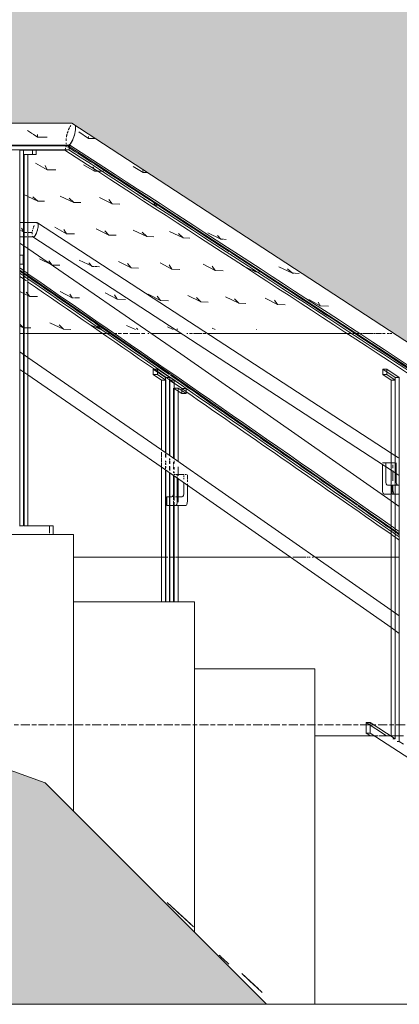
# Model space of a CAD drawing. Header units: millimetres. Extents: x -121668 to 127737, y 1553 to 34854.
# Tile 77 of 94: x 105937 to 106787, y 5000 to 7201. Entities that reach past the tile are written whole.
import ezdxf

# ---------------------------------------------------------------- set-up
doc = ezdxf.new("R2010")
doc.units = ezdxf.units.MM
doc.linetypes.add('Center', pattern=[40, 10, -5, 20, -5])
for name, color, linetype, lineweight in [('A-DETL-GENF', 92, 'Continuous', 20), ('A-DETL-THIN', 151, 'Continuous', 9), ('A-FLOR', 192, 'Continuous', 9), ('A-FLOR-HRAL', 11, 'Continuous', 9), ('A-FLOR-LEVL', 51, 'Continuous', 9), ('A-FLOR-PATT', 8, 'Continuous', 9)]:
    doc.layers.add(name, color=color, linetype=linetype, lineweight=lineweight)

# ---------------------------------------------------------------- blocks, each defined once
blk = doc.blocks.new('Railings 6 - Railings 6-15750741-Copy of GBP_SOUTH ELEVATION')
at = {"layer": 'A-FLOR-HRAL'}
for p, q in [((101627, 6920.5), (100159.7, 6920.5)), ((101333.2, 6919.6), (101618.3, 6919.6)), ((101616, 6910.5), (101617, 6914.4)), ((101617, 6914.4), (101616, 6910.5)), ((101617.5, 6916.5), (101618.3, 6919.6)), ((101618.3, 6919.6), (101617.5, 6916.5)), ((100157.1, 6910.5), (101624.5, 6910.5)), ((101515, 6070), (101515, 6910)), ((101515, 6910), (101543.2, 6910)), ((101518.6, 6910), (101515, 6910)), ((101515.2, 6909.6), (101523.6, 6909.6)), ((101523.3, 6910), (101518.6, 6910)), ((101551.6, 6910), (101523.3, 6910)), ((101523.3, 6910), (101523.3, 6070)), ((101524, 6909.6), (101551.1, 6909.6)), ((101543.2, 6900), (101524.4, 6900)), ((101524.4, 6900), (101524.4, 6070)), ((101532.8, 6900), (101524.4, 6900)), ((101532.8, 6070), (101532.8, 6900)), ((101532.8, 6900), (101551.6, 6900)), ((101543.2, 6910), (101543.2, 6900)), ((101547, 6910), (101543.2, 6910)), ((101551.6, 6900), (101543.2, 6900)), ((101551.6, 6910), (101547, 6910)), ((101551.6, 6900), (101551.6, 6910)), ((101551.8, 6909.6), (101615.8, 6909.6)), ((101531, 6747.5), (101515, 6747.5)), ((101553.2, 6747.5), (101532.8, 6747.5)), ((101554.1, 6747.2), (102345.6, 6232.2)), ((101515, 6715.5), (101530.7, 6715.5)), ((101532.8, 6715.5), (101544.8, 6715.5)), ((101543.8, 6715.8), (102330.8, 6203.6)), ((101532.8, 6689.7), (101515, 6702)), ((101515, 6674.8), (101522, 6674.8)), ((101522, 6674.8), (101515, 6674.8)), ((101522, 6674.8), (101522, 6654.8)), ((101522, 6654.8), (101515, 6654.8)), ((101515, 6654.8), (101522, 6654.8)), ((101532.8, 6629), (101515, 6641.3)), ((101532.8, 6446.1), (101515, 6458.4)), ((101532.8, 6407.2), (101515, 6419.5)), ((101813.2, 6407.9), (101813.2, 6419.6)), ((101813.2, 6419.6), (101840.7, 6401.3)), ((101823.3, 6419.6), (101813.2, 6419.6)), ((101831.6, 6395.7), (101813.2, 6407.9)), ((101813.2, 6407.9), (101823.3, 6407.9)), ((101850.7, 6401.3), (101823.3, 6419.6)), ((101823.3, 6419.6), (101823.3, 6407.9)), ((101823.3, 6407.9), (101841.6, 6395.7)), ((102327, 6407.9), (102327, 6419.6)), ((102327, 6419.6), (102354.9, 6401.3)), ((102336.3, 6419.6), (102327, 6419.6)), ((102345.6, 6395.7), (102327, 6407.9)), ((102327, 6407.9), (102336.3, 6407.9)), ((102364.1, 6401.3), (102336.3, 6419.6)), ((102336.3, 6419.6), (102336.3, 6407.9)), ((102336.3, 6407.9), (102354.8, 6395.7)), ((101831.6, 6239.6), (101831.6, 6395.7)), ((101841.6, 6395.7), (101831.6, 6395.7)), ((101840.7, 6401.3), (101840.7, 6396.3)), ((101840.7, 6401.3), (101850.7, 6401.3)), ((101840.7, 6395.7), (101840.7, 6233.7)), ((101841.6, 6395.7), (101841.6, 6233.1)), ((101849.9, 6227.3), (101849.9, 6395.3)), ((101850.7, 6226.7), (101850.7, 6401.3)), ((101859.9, 6395.3), (101850.7, 6395.3)), ((101850.7, 6394.7), (101873.5, 6379.6)), ((101878.7, 6382.8), (101859.9, 6395.3)), ((101859.9, 6395.3), (101859.9, 6221.2)), ((102345.6, 5600), (102345.6, 6395.7)), ((102354.8, 6395.7), (102345.6, 6395.7)), ((102354.8, 6395.7), (102354.8, 5593.4)), ((102354.9, 6401.3), (102354.9, 5600)), ((102354.9, 6401.3), (102364.1, 6401.3)), ((102364.1, 5587.3), (102364.1, 6401.3)), ((101859, 6377.5), (101859, 6221.2)), ((101859.9, 6377.5), (101869.1, 6377.5)), ((101869, 6370.9), (101859.9, 6376.9)), ((101877.4, 6365.4), (101869, 6370.9)), ((101869.1, 6214), (101869.1, 6377.5)), ((101869.1, 6377.5), (101887.4, 6365.4)), ((101873.5, 6379.6), (101877, 6377.3)), ((101877.4, 6377.1), (101877.4, 6365.4)), ((101887.4, 6365.4), (101877.4, 6365.4)), ((101878.5, 6377.1), (101887.2, 6377.1)), ((101887.4, 6377.1), (101878.7, 6382.8)), ((101887.4, 6365.4), (101887.4, 6376.9)), ((101831.6, 6229), (101831.6, 6234.2)), ((101840.7, 6230.8), (101840.7, 6223.1)), ((101841.6, 6230.2), (101841.6, 6227.4)), ((102345.6, 6232.2), (102362.1, 6221.5)), ((101831.6, 6222.2), (101831.6, 6228.5)), ((101831.6, 6217.3), (101831.6, 6221.2)), ((101831.6, 6211.7), (101831.6, 6216.4)), ((101831.6, 6206.3), (101831.6, 6210.8)), ((101840.7, 6215.2), (101840.7, 6211.9)), ((101840.7, 6210), (101840.7, 6206.8)), ((101841.6, 6227.1), (101841.6, 6222.6)), ((101841.6, 6214.6), (101841.6, 6211.4)), ((101841.6, 6209.4), (101841.6, 6205.9)), ((101849.9, 6217.6), (101849.9, 6220.5)), ((101849.9, 6212.9), (101849.9, 6215.9)), ((101849.9, 6208.9), (101849.9, 6212)), ((101850.7, 6217.1), (101850.7, 6219.8)), ((101850.7, 6212.1), (101850.7, 6215.3)), ((101850.7, 6208.3), (101850.7, 6211.5)), ((101859, 6212.1), (101859, 6207.1)), ((101859.9, 6214.8), (101859.9, 6212.4)), ((101859.9, 6211.6), (101859.9, 6208.8)), ((102333.9, 6210.4), (102326.5, 6210.4)), ((102331.8, 6210.4), (102329.2, 6210.4)), ((102333.9, 6170.4), (102333.9, 6210.4)), ((102333.9, 6210.4), (102345.6, 6210.4)), ((102344.7, 6210.4), (102336.7, 6210.4)), ((102345.6, 6210.4), (102354.8, 6210.4)), ((102350.9, 6210.4), (102354.8, 6210.4)), ((102357.2, 6210.4), (102357.2, 6170.4)), ((101831.6, 6203.3), (101831.6, 6206)), ((101831.6, 5900), (101831.6, 6202.1)), ((101840.7, 6202.9), (101840.7, 6200.1)), ((101840.7, 6199.3), (101840.7, 6196.9)), ((101840.7, 6195.5), (101840.7, 5900)), ((101841.6, 6202.6), (101841.6, 6199.5)), ((101841.6, 6194.9), (101841.6, 5900)), ((101849.9, 6199.4), (101849.9, 6203.1)), ((101849.9, 6194), (101849.9, 6198.4)), ((101849.9, 6134.8), (101849.9, 6188.5)), ((101850.7, 6198.9), (101850.7, 6202.5)), ((101850.7, 6193.4), (101850.7, 6197.7)), ((101850.7, 6134.8), (101850.7, 6187.9)), ((101859, 6204.9), (101859, 6202.6)), ((101859, 6201.2), (101859, 6196.2)), ((101859, 6191.5), (101859, 6187.9)), ((101859.9, 6200.7), (101859.9, 6195.6)), ((101859.9, 6190.8), (101859.9, 6187.3)), ((101869.1, 6196.3), (101869.1, 6201.8)), ((101869.1, 6189.3), (101869.1, 6195.4)), ((101869.1, 6186), (101869.1, 6188.7)), ((102326.5, 6207.1), (102326.5, 6150.4)), ((102330.8, 6203.6), (102345.6, 6194)), ((102345.6, 6194), (102354.8, 6188)), ((102349.8, 6201.6), (102349.8, 6206.4)), ((102349.8, 6198.4), (102349.8, 6201.3)), ((102349.8, 6170.4), (102349.8, 6193.3)), ((102357.2, 6186.5), (102364.1, 6182)), ((101859, 6182.7), (101859, 6143.4)), ((101859.1, 6182.6), (101859.1, 6144.8)), ((101861.8, 6184.8), (101859.3, 6184.8)), ((101861.8, 6184.8), (101859.3, 6184.8)), ((101859.9, 6182), (101859.9, 6126.3)), ((101867.1, 6184.8), (101863.6, 6184.8)), ((101867.1, 6184.8), (101863.6, 6184.8)), ((101867.1, 6182.5), (101867.1, 6184.8)), ((101867.1, 6124.8), (101867.1, 6180.2)), ((101867.8, 6184.8), (101882.2, 6184.8)), ((101882, 6184.8), (101867.8, 6184.8)), ((101869.1, 6181.2), (101869.1, 6183.9)), ((101869.1, 6122.5), (101869.1, 6175.7)), ((101882, 6179), (101882, 6182)), ((101882, 6174.1), (101882, 6177.3)), ((101882, 6144.8), (101882, 6166.7)), ((101884.1, 6184.8), (101888.1, 6184.8)), ((101884.1, 6184.8), (101888.1, 6184.8)), ((101890, 6183.8), (101890, 6178)), ((101890, 6177.5), (101890, 6173.1)), ((101890, 6172), (101890, 6168)), ((101890, 6163.7), (101890, 6124.8)), ((101859, 6142.1), (101859, 6126.8)), ((102345.6, 6160.4), (102337.6, 6160.4)), ((102347.9, 6140.4), (102347.9, 6160.4)), ((102364.1, 6160.4), (102347.9, 6160.4)), ((102349.8, 6150.4), (102349.8, 6160.3)), ((102361.4, 6160.4), (102364.1, 6160.4)), ((101855.1, 6134.8), (101843.9, 6134.8)), ((101843.9, 6134.8), (101843.9, 6114.8)), ((101843.9, 6134.8), (101855.1, 6134.8)), ((101849.9, 6114.8), (101849.9, 6134.8)), ((101850.7, 6114.8), (101850.7, 6134.8)), ((101859, 6125), (101859, 6114.8)), ((101859.9, 6122.9), (101859.9, 6114.8)), ((101863.1, 6134.8), (101866.8, 6134.8)), ((101866.8, 6125.7), (101866.8, 6134.8)), ((101866.8, 6120.9), (101866.8, 6123.9)), ((101867.1, 6134.8), (101878, 6134.8)), ((102330.2, 6140.4), (102345.6, 6140.4)), ((102364.1, 6112.6), (102345.6, 6125.6)), ((102347.9, 6140.4), (102364.1, 6140.4)), ((102364.1, 6140.4), (102354.8, 6140.4)), ((101843.9, 6114.8), (101863.1, 6114.8)), ((101863.1, 6114.8), (101843.9, 6114.8)), ((101849.9, 5900), (101849.9, 6114.8)), ((101850.7, 5900), (101850.7, 6114.8)), ((101859, 6114.8), (101859, 5900)), ((101859.9, 6114.8), (101859.9, 5900)), ((101863.1, 6114.8), (101886, 6114.8)), ((101866.8, 6114.8), (101863.1, 6114.8)), ((101886, 6114.8), (101866.8, 6114.8)), ((101869.1, 5900), (101869.1, 6115.4)), ((101523.3, 6070), (101513.9, 6070)), ((101523.3, 6070), (101515, 6070)), ((101524.4, 6070), (101532.8, 6070)), ((101532.8, 6070), (101524.4, 6070)), ((101532.8, 6070), (101580.9, 6070)), ((101589.3, 6070), (101532.8, 6070)), ((101580.9, 6070), (101580.9, 6053)), ((101589.3, 6070), (101580.9, 6070)), ((101589.3, 6050), (101589.3, 6070)), ((102364.1, 6051.6), (102345.6, 6064.6)), ((101447.9, 6050), (101589.3, 6050)), ((101589.3, 6050), (101584.3, 6050)), ((102364.1, 5868.2), (102345.6, 5881.1)), ((102364.1, 5829.2), (102345.6, 5842.1)), ((102289.8, 5606.4), (102289.8, 5629.8)), ((102289.8, 5629.8), (102335.5, 5600)), ((102299.1, 5629.8), (102289.8, 5629.8)), ((102354.8, 5593.4), (102299.1, 5629.8)), ((102299.1, 5629.8), (102299.1, 5606.4)), ((102299.7, 5600), (102289.8, 5606.4)), ((102289.8, 5606.4), (102299.1, 5606.4)), ((102299.1, 5606.4), (102438.5, 5515.4)), ((102349.9, 5593.4), (102354.8, 5593.4)), ((102364.1, 5587.3), (102359.2, 5587.3)), ((102373.4, 5581.3), (102364.1, 5587.3))]:
    blk.add_line(p, q, dxfattribs=at)
at = {"layer": 'A-FLOR-HRAL', "flags": 128}
for points in [[(101631.8, 6970), (101087.3, 6970), (100534.9, 6970), (100169.2, 6970)], [(100155.8, 6920), (100710.7, 6920), (101261.8, 6920), (101622.4, 6920)], [(101618.3, 6919.6), (101622.6, 6920), (101627, 6920.5)], [(101627, 6920.5), (101622.6, 6920), (101618.3, 6919.6)], [(101620.9, 6920.4), (102512.7, 6340.5), (103225.8, 5870.6)], [(101627, 6920.5), (101625.8, 6915.5), (101624.5, 6910.5)], [(101624.5, 6910.5), (101625.8, 6915.5), (101627, 6920.5)], [(101624.5, 6910.5), (101620.1, 6910), (101615.8, 6909.6)], [(101615.8, 6909.6), (101620.1, 6910), (101624.5, 6910.5)], [(102345.6, 6125.6), (101874.9, 6454), (101532.8, 6689.7)], [(102345.6, 6064.6), (101857.9, 6405), (101532.8, 6629)], [(102345.6, 5881.1), (101841.8, 6233), (101532.8, 6446.1)], [(102345.6, 5842.1), (101830.9, 6201.6), (101532.8, 6407.2)]]:
    blk.add_lwpolyline(points, dxfattribs=at)
at = {"layer": 'A-FLOR-HRAL'}
for centre, ratio, start_param, end_param in [((102337.6, 6170.4), 0.368885, 1.570796, 3.141593), ((102360.8, 6170.4), 0.368885, 1.570796, 3.141593), ((101855.1, 6144.8), 0.401098, 3.141593, 4.712389), ((101878, 6144.8), 0.401098, 3.141593, 4.712389), ((102330.2, 6150.4), 0.368885, 1.570796, 3.141593), ((102353.5, 6150.4), 0.368885, 1.570796, 3.141593), ((101863.1, 6124.8), 0.401098, 3.141593, 4.712389), ((101886, 6124.8), 0.401098, 3.141593, 4.712389)]:
    blk.add_ellipse(centre, major_axis=(0, 10), ratio=ratio, start_param=start_param, end_param=end_param, dxfattribs=at)
for points, knots in [([(101623.7, 6954.8), (101624.3, 6956.4), (101625.2, 6958.3), (101626, 6959.9), (101626.2, 6960.2)], [-0.85793906, -0.85793906, -0.85793906, -0.85793906, -0.79166667, -0.77777778, -0.77777778, -0.77777778, -0.77777778]), ([(101626.2, 6960.2), (101625.6, 6959.1), (101624.7, 6957.3), (101623.9, 6955.4), (101623.7, 6954.8)], [-0.22222222, -0.22222222, -0.22222222, -0.22222222, -0.16666667, -0.14200931, -0.14200931, -0.14200931, -0.14200931]), ([(101627.2, 6962.1), (101627.5, 6962.5), (101628, 6963.4), (101628.5, 6964.2), (101628.8, 6964.5)], [-0.74663496, -0.74663496, -0.74663496, -0.74663496, -0.72222222, -0.70067107, -0.70067107, -0.70067107, -0.70067107]), ([(101628.8, 6964.5), (101628.5, 6964.2), (101628, 6963.4), (101627.5, 6962.5), (101627.2, 6962.1)], [-0.29924278, -0.29924278, -0.29924278, -0.29924278, -0.27777778, -0.25322867, -0.25322867, -0.25322867, -0.25322867]), ([(101639.4, 6964.6), (101639.5, 6963.6), (101639.7, 6961.6), (101639.7, 6958.1), (101639.3, 6954.2), (101638.7, 6950.2), (101638, 6947.3), (101637.7, 6945.9)], [-0.2777434, -0.2777434, -0.2777434, -0.2777434, -0.2222222, -0.1666667, -0.1111111, -0.0555556, 0, 0, 0, 0]), ([(101639.3, 6954.2), (101639.3, 6954.9), (101639.6, 6957.2), (101639.7, 6959.7), (101639.7, 6961.3), (101639.7, 6961.6)], [-0.8888741, -0.8888741, -0.8888741, -0.8888741, -0.8611111, -0.7916667, -0.7777778, -0.7777778, -0.7777778, -0.7777778]), ([(101639.7, 6961.6), (101639.6, 6962), (101639.6, 6963), (101639.5, 6964), (101639.4, 6964.6)], [-0.77762176, -0.77762176, -0.77762176, -0.77762176, -0.75694444, -0.72222222, -0.72222222, -0.72222222, -0.72222222]), ([(101618.2, 6930.4), (101618.2, 6930.9), (101618.3, 6932.6), (101618.4, 6934.5), (101618.6, 6935.8)], [-0.19126774, -0.19126774, -0.19126774, -0.19126774, -0.16666667, -0.11111111, -0.11111111, -0.11111111, -0.11111111]), ([(101618.6, 6935.8), (101618.5, 6935.2), (101618.3, 6933.3), (101618.2, 6931.5), (101618.2, 6930.3)], [-0.88888889, -0.88888889, -0.88888889, -0.88888889, -0.86111111, -0.80864642, -0.80864642, -0.80864642, -0.80864642]), ([(101619, 6938.8), (101619.1, 6939.1), (101619.4, 6940.9), (101619.8, 6942.7), (101620.2, 6944.2)], [-0.07036224, -0.07036224, -0.07036224, -0.07036224, -0.05555556, 0, 0, 0, 0]), ([(101622.8, 6952.6), (101622.3, 6951.3), (101621.7, 6949.5), (101621.2, 6947.7), (101621.1, 6947.3)], [-0.11111111, -0.11111111, -0.11111111, -0.11111111, -0.05555556, -0.03971457, -0.03971457, -0.03971457, -0.03971457]), ([(101637.7, 6945.9), (101636.7, 6942.2), (101635, 6937), (101632.5, 6931.3), (101631, 6928.5), (101629.8, 6926.6), (101628.6, 6924.8), (101627.1, 6922.8), (101625.6, 6921.4), (101624.6, 6920.7), (101624.3, 6920.6)], [-1, -1, -1, -1, -0.8611111, -0.7916667, -0.7569444, -0.7222222, -0.6875, -0.6527778, -0.5833333, -0.5555556, -0.5555556, -0.5555556, -0.5555556]), ([(101631.7, 6929.8), (101632.3, 6930.9), (101633.5, 6933.4), (101634.5, 6936.1), (101635, 6937.4)], [-0.222091, -0.222091, -0.222091, -0.222091, -0.1666667, -0.1111111, -0.1111111, -0.1111111, -0.1111111]), ([(101635, 6937.4), (101635.5, 6938.8), (101636.5, 6941.5), (101637.3, 6944.4), (101637.7, 6945.9)], [-0.1110925, -0.1110925, -0.1110925, -0.1110925, -0.0555556, 0, 0, 0, 0]), ([(101618.9, 6923.7), (101618.8, 6923.9), (101618.7, 6924.4), (101618.5, 6925.2), (101618.4, 6926), (101618.4, 6926.2)], [-0.31597514, -0.31597514, -0.31597514, -0.31597514, -0.30555556, -0.27777778, -0.26277783, -0.26277783, -0.26277783, -0.26277783]), ([(101618.4, 6926.2), (101618.4, 6926), (101618.5, 6925.1), (101618.7, 6924.3), (101618.9, 6923.8), (101618.9, 6923.7)], [-0.73712484, -0.73712484, -0.73712484, -0.73712484, -0.72222222, -0.6875, -0.68400304, -0.68400304, -0.68400304, -0.68400304]), ([(101621.2, 6920.3), (101621.3, 6920.2), (101621.6, 6920.1), (101622.3, 6920), (101623.3, 6920.1), (101623.9, 6920.4), (101624.3, 6920.6)], [-0.5555556, -0.5555556, -0.5555556, -0.5555556, -0.5486111, -0.5138889, -0.4791667, -0.4444444, -0.4444444, -0.4444444, -0.4444444]), ([(101624.3, 6920.6), (101624.6, 6920.7), (101625.2, 6921.1), (101626.1, 6921.9), (101627, 6922.8), (101627.6, 6923.5), (101628, 6923.9)], [-0.444353, -0.444353, -0.444353, -0.444353, -0.4166667, -0.3888889, -0.3611111, -0.3333333, -0.3333333, -0.3333333, -0.3333333]), ([(101628, 6923.9), (101628.3, 6924.3), (101628.9, 6925.1), (101630.2, 6927.1), (101631.1, 6928.7), (101631.7, 6929.8)], [-0.3332866, -0.3332866, -0.3332866, -0.3332866, -0.3055556, -0.2777778, -0.2222222, -0.2222222, -0.2222222, -0.2222222]), ([(101545.6, 6737.8), (101546, 6738.8), (101546.6, 6740), (101547.1, 6741.1), (101547.2, 6741.3)], [-0.85762726, -0.85762726, -0.85762726, -0.85762726, -0.79166667, -0.77777778, -0.77777778, -0.77777778, -0.77777778]), ([(101551.9, 6747.2), (101552, 6747.2), (101552.3, 6747.3), (101553, 6747.6), (101553.6, 6747.5), (101553.9, 6747.4)], [-0.5555556, -0.5555556, -0.5555556, -0.5555556, -0.5486111, -0.5138889, -0.4444444, -0.4444444, -0.4444444, -0.4444444]), ([(101555.8, 6742.1), (101555.8, 6742.4), (101555.8, 6743), (101555.7, 6744.1), (101555.5, 6745.1), (101555.1, 6746.2), (101554.5, 6747), (101553.8, 6747.4), (101553.4, 6747.5), (101553.2, 6747.5), (101553.2, 6747.5)], [-0.7776363, -0.7776363, -0.7776363, -0.7776363, -0.7569444, -0.7222222, -0.6875, -0.6527778, -0.5833333, -0.5486111, -0.5138889, -0.5110661, -0.5110661, -0.5110661, -0.5110661]), ([(101553.9, 6747.4), (101554.2, 6747.2), (101554.7, 6746.8), (101555.3, 6745.7), (101555.7, 6744.1), (101555.9, 6741.5), (101555.7, 6737.5), (101555, 6734), (101554.6, 6732.1)], [-0.4444444, -0.4444444, -0.4444444, -0.4444444, -0.3888889, -0.3333333, -0.2777778, -0.2222222, -0.1111111, 0, 0, 0, 0]), ([(101555.6, 6737.4), (101555.6, 6737.8), (101555.8, 6739.3), (101555.9, 6740.9), (101555.8, 6741.9), (101555.8, 6742.1)], [-0.8888787, -0.8888787, -0.8888787, -0.8888787, -0.8611111, -0.7916667, -0.7777778, -0.7777778, -0.7777778, -0.7777778]), ([(101542.4, 6725.6), (101542.3, 6725.2), (101542.2, 6723.9), (101542.1, 6722.7), (101542.1, 6721.9)], [-0.88888889, -0.88888889, -0.88888889, -0.88888889, -0.86111111, -0.80291527, -0.80291527, -0.80291527, -0.80291527]), ([(101542.7, 6717.5), (101542.7, 6717.3), (101543, 6716.7), (101543.4, 6716.1), (101543.9, 6715.8), (101544, 6715.7)], [-0.6666667, -0.6666667, -0.6666667, -0.6666667, -0.6527778, -0.5833333, -0.5555556, -0.5555556, -0.5555556, -0.5555556]), ([(101554.6, 6732.1), (101554, 6729.7), (101552.9, 6726.4), (101551.3, 6722.8), (101550.3, 6721), (101549.6, 6719.7), (101548.8, 6718.6), (101547.8, 6717.3), (101546.8, 6716.4), (101545.9, 6715.8), (101545, 6715.5), (101544.4, 6715.5), (101544, 6715.7)], [-1, -1, -1, -1, -0.8611111, -0.7916667, -0.7569444, -0.7222222, -0.6875, -0.6527778, -0.5833333, -0.5486111, -0.5138889, -0.4444444, -0.4444444, -0.4444444, -0.4444444]), ([(101544, 6715.7), (101544.1, 6715.7), (101544.3, 6715.6), (101544.9, 6715.5), (101545.5, 6715.6), (101546, 6715.9)], [-0.5555556, -0.5555556, -0.5555556, -0.5555556, -0.5486111, -0.5138889, -0.4444444, -0.4444444, -0.4444444, -0.4444444]), ([(101548.3, 6718), (101548.7, 6718.5), (101549.6, 6719.7), (101550.3, 6721.1), (101550.7, 6721.8)], [-0.3333021, -0.3333021, -0.3333021, -0.3333021, -0.2777778, -0.2222222, -0.2222222, -0.2222222, -0.2222222])]:
    blk.add_open_spline(points, degree=3, knots=knots, dxfattribs=at)
for points in [[(101620.2, 6944.2), (101619.7, 6942.3), (101619.4, 6940.5), (101619, 6938.8)], [(101620.2, 6944.2), (101620.3, 6944.6), (101620.4, 6944.9), (101620.5, 6945.3)], [(101620.5, 6945.3), (101620.4, 6944.9), (101620.3, 6944.6), (101620.2, 6944.2)], [(101621.1, 6947.3), (101621.6, 6949.1), (101622.2, 6950.9), (101622.8, 6952.6)], [(101637.7, 6945.9), (101638.4, 6948.8), (101638.9, 6951.6), (101639.3, 6954.2)], [(101618.3, 6919.6), (101619.1, 6919.1), (101619.9, 6918.6), (101620.6, 6918.1)], [(101621.2, 6920.3), (101621.1, 6920.3), (101621, 6920.4), (101620.9, 6920.4)], [(101621.9, 6917.2), (101622.8, 6916.7), (101623.6, 6916.2), (101624.5, 6915.6)], [(101625.6, 6914.9), (101643.5, 6903.3), (101661.3, 6891.8), (101679.2, 6880.2)], [(103221.9, 5877.3), (102697.5, 6225), (102165.4, 6572.7), (101627, 6920.5)], [(101615.8, 6909.6), (102152.9, 6562.6), (102683.7, 6215.7), (103207.1, 5868.7)], [(101624.5, 6910.5), (102162.1, 6563.2), (102693.3, 6216), (103217.1, 5868.7)], [(101680.4, 6879.5), (101782.2, 6813.6), (101883.4, 6747.8), (101984.2, 6682)], [(101544, 6733), (101544.3, 6734.2), (101544.7, 6735.3), (101545.1, 6736.4)], [(101545.1, 6736.4), (101544.7, 6735.3), (101544.3, 6734.2), (101544, 6733)], [(101547.2, 6741.3), (101546.7, 6740.2), (101546.1, 6739.1), (101545.6, 6737.9)], [(101553.2, 6747.5), (101552.8, 6747.5), (101552.4, 6747.4), (101551.9, 6747.2)], [(101554.6, 6732.1), (101555, 6734), (101555.4, 6735.7), (101555.6, 6737.4)], [(101542.1, 6721.9), (101542.1, 6723.1), (101542.2, 6724.3), (101542.4, 6725.6)], [(101543.4, 6731), (101543.1, 6729.8), (101542.8, 6728.6), (101542.6, 6727.5)], [(101542.7, 6727.5), (101542.8, 6728.6), (101543.1, 6729.8), (101543.4, 6731)], [(101544, 6715.7), (101543.8, 6715.8), (101543.2, 6716.3), (101542.8, 6717), (101542.7, 6717.5)], [(101550.7, 6721.8), (101551.5, 6723.3), (101552.3, 6724.9), (101552.9, 6726.7)], [(101552.9, 6726.7), (101553.5, 6728.4), (101554.1, 6730.2), (101554.6, 6732.1)], [(101986, 6681.4), (102120.2, 6594.3), (102253.3, 6507.1), (102386, 6420)], [(101532.8, 6634), (101526.9, 6638.1), (101520.9, 6642.2), (101515, 6646.3)], [(101532.8, 6627.1), (101526.9, 6631.2), (101521, 6635.2), (101515, 6639.3)], [(101515, 6634.4), (101521, 6630.3), (101526.9, 6626.3), (101532.8, 6622.2)], [(101529.6, 6617.5), (101524.7, 6620.8), (101519.9, 6624.2), (101515, 6627.5)], [(102345.7, 6069.7), (102076.7, 6257.8), (101804.4, 6445.9), (101531.6, 6634)], [(101683.3, 6523.2), (101633.2, 6557.8), (101582.9, 6592.4), (101532.6, 6627.1)], [(101815.9, 6419.6), (101721.8, 6484.8), (101627.2, 6550), (101532.3, 6615.2)], [(101532.8, 6622.2), (101805.7, 6434.1), (102075.7, 6245.9), (102344.9, 6057.8)], [(101849.8, 6407.9), (101794.6, 6446.2), (101739.1, 6484.5), (101683.5, 6522.8)], [(101849.9, 6396), (101838.6, 6403.9), (101827.3, 6411.7), (101815.9, 6419.6)], [(101918.3, 6360.5), (101896.1, 6375.8), (101874, 6391.2), (101851.8, 6406.5)], [(101887.4, 6370), (101875.3, 6378.4), (101863.1, 6386.8), (101851, 6395.3)], [(102345.7, 6050.8), (102193.6, 6157.2), (102040.1, 6263.6), (101886, 6370)], [(102270, 6115.6), (102153.2, 6197.1), (102035.6, 6278.7), (101917.6, 6360.2)], [(102345.7, 6062.7), (102320.9, 6080), (102296, 6097.4), (102271.1, 6114.7)], [(102364.2, 6056.8), (102358, 6061.1), (102351.8, 6065.4), (102345.7, 6069.7)], [(102354.7, 6056.4), (102351.7, 6058.5), (102348.7, 6060.6), (102345.7, 6062.7)], [(102345.7, 6057.8), (102351.8, 6053.5), (102358, 6049.2), (102364.2, 6044.9)], [(102364.2, 6049.7), (102361.1, 6051.9), (102358, 6054.1), (102354.9, 6056.2)], [(102364.2, 6037.9), (102358, 6042.2), (102351.9, 6046.5), (102345.7, 6050.8)]]:
    blk.add_open_spline(points, degree=3, dxfattribs=at)
blk = doc.blocks.new('FP_166-Copy of GBP_SOUTH ELEVATION')
at = {"layer": 'A-FLOR-PATT'}
for p, q in [((101844.8, 5227.8), (101903.6, 5172.9)), ((101844.8, 5227.8), (101877.5, 5196.7)), ((101844.8, 5227.8), (101897.6, 5179.2)), ((102011.4, 5068.9), (102056.9, 5026.3)), ((102011.4, 5068.9), (102040.6, 5041)), ((102011.4, 5068.9), (102048.9, 5034.4))]:
    blk.add_line(p, q, dxfattribs=at)
blk = doc.blocks.new('FP_231-Copy of GBP_SOUTH ELEVATION')
at = {"layer": 'A-FLOR-PATT'}
for p, q in [((101543.4, 6946.1), (101532.1, 6953.3)), ((101554.6, 6939), (101544.7, 6945.3)), ((101554.6, 6939), (101554.1, 6944.9)), ((101554.6, 6939), (101575.9, 6938.4)), ((101668.6, 6936), (101646.6, 6950.2)), ((101668.1, 6945.3), (101668.1, 6945.7)), ((101668.5, 6937.6), (101668.4, 6940.2)), ((101668.6, 6936), (101682.1, 6935.6)), ((101576, 6865.9), (101550.1, 6880.2)), ((101576, 6865.9), (101571.5, 6875.6)), ((101681.9, 6862.9), (101657.2, 6877.1)), ((101680.1, 6868.7), (101678.9, 6872.6)), ((101791.1, 6859.8), (101768.8, 6873.2)), ((101576, 6865.9), (101595.4, 6865.3)), ((101681.9, 6862.9), (101680.3, 6867.9)), ((101681.9, 6862.9), (101688.3, 6862.7)), ((101688.8, 6862.7), (101698.4, 6862.4)), ((101698.8, 6862.4), (101702.2, 6862.3)), ((101790.6, 6861.9), (101790, 6864.8)), ((101791.1, 6859.8), (101801, 6859.6)), ((101531.7, 6806.6), (101523.9, 6810.1)), ((101554.8, 6795.9), (101532.8, 6806.1)), ((101554.8, 6795.9), (101543.6, 6805.6)), ((101635.7, 6792.8), (101605.4, 6807.1)), ((101635.7, 6792.8), (101625.4, 6802.5)), ((101721.6, 6789.8), (101693.3, 6804.1)), ((101554.8, 6795.9), (101569.9, 6795.3)), ((101635.7, 6792.8), (101651.3, 6792.3)), ((101721.6, 6789.8), (101713.8, 6799.5)), ((101721.6, 6789.8), (101738.7, 6789.2)), ((101804.7, 6793.7), (101791.3, 6801)), ((101817.4, 6786.7), (101806.7, 6792.6)), ((101817.4, 6786.7), (101812.6, 6796.4)), ((101817.4, 6786.7), (101828.1, 6786.4)), ((101619.4, 6722.8), (101593.2, 6737.1)), ((101523, 6726.9), (101517.3, 6729.9)), ((101522.5, 6729.4), (101518.4, 6735.2)), ((101525.1, 6725.8), (101530.8, 6725.6)), ((101532.8, 6725.6), (101542.3, 6725.2)), ((101619.4, 6722.8), (101613.6, 6732.5)), ((101619.4, 6722.8), (101637.5, 6722.2)), ((101713.8, 6719.7), (101685.3, 6734)), ((101713.8, 6719.7), (101705.3, 6729.4)), ((101713.8, 6719.7), (101730.5, 6719.2)), ((101799.3, 6716.7), (101768.7, 6731)), ((101799.3, 6716.7), (101788.4, 6726.4)), ((101799.3, 6716.7), (101814.6, 6716.1)), ((101880.3, 6713.6), (101849.8, 6727.9)), ((101880.3, 6713.6), (101869.6, 6723.3)), ((101964.5, 6710.6), (101935.7, 6724.9)), ((101964.5, 6710.6), (101957.2, 6719)), ((101880.3, 6713.6), (101895.6, 6713.1)), ((101964.5, 6710.6), (101970, 6710.4)), ((101971.4, 6710.4), (101976.9, 6710.2)), ((101586.5, 6653.2), (101559.1, 6667)), ((101587.4, 6652.7), (101579.4, 6662.4)), ((101587.4, 6652.7), (101604.6, 6652.2)), ((101676.5, 6649.9), (101647.8, 6664)), ((101676.9, 6649.7), (101669.4, 6657.7)), ((101676.9, 6649.7), (101682.1, 6649.5)), ((101683.7, 6649.5), (101688.2, 6649.3)), ((101689.7, 6649.2), (101693.2, 6649.1)), ((101763.8, 6646.6), (101735.5, 6660.9)), ((101763.8, 6646.6), (101755.5, 6656.3)), ((101854.8, 6643.6), (101828.8, 6657.9)), ((101854.8, 6643.6), (101849.2, 6653.3)), ((101951.9, 6640.6), (101925.2, 6654.8)), ((101951.9, 6640.6), (101945.5, 6650.3)), ((102016, 6650.3), (102012.8, 6651.8)), ((102041.1, 6638.3), (102016, 6650.3)), ((102124.8, 6634.5), (102094.2, 6648.8)), ((101763.8, 6646.6), (101780.3, 6646.1)), ((101854.8, 6643.6), (101872.8, 6643)), ((101951.9, 6640.6), (101969.8, 6640)), ((102042.7, 6637.5), (102036.5, 6643.5)), ((102042.7, 6637.5), (102056.5, 6637)), ((102124.8, 6634.5), (102114, 6644.2)), ((102124.8, 6634.5), (102129.7, 6634.3)), ((102130.7, 6634.3), (102140, 6633.9)), ((101532.8, 6585), (101515, 6593.8)), ((101532.8, 6588), (101529.3, 6592.1)), ((101537.3, 6582.7), (101532.8, 6588)), ((101537.3, 6582.7), (101532.8, 6585)), ((101537.3, 6582.7), (101554.3, 6582.1)), ((101631.6, 6579.7), (101605.3, 6593.9)), ((101631.6, 6579.7), (101627.1, 6587.8)), ((101732.3, 6576.6), (101706.1, 6590.9)), ((101732.3, 6576.6), (101727, 6586.3)), ((101829.9, 6573.6), (101801.8, 6587.8)), ((101829.9, 6573.6), (101822.2, 6583.3)), ((101919.9, 6570.5), (101890.5, 6584.8)), ((101631.6, 6579.7), (101635.1, 6579.5)), ((101637.1, 6579.5), (101648.5, 6579.1)), ((101732.3, 6576.6), (101751.1, 6576)), ((101829.9, 6573.6), (101847.3, 6573)), ((101919.9, 6570.5), (101910.5, 6580.2)), ((101919.9, 6570.5), (101936.1, 6570)), ((102005, 6567.5), (101975.5, 6581.8)), ((102005, 6567.5), (101995.4, 6577.2)), ((102005, 6567.5), (102020.8, 6566.9)), ((102091.4, 6564.4), (102064.2, 6578.7)), ((102091.4, 6564.4), (102084.5, 6574.1)), ((102091.4, 6564.4), (102108.5, 6563.9)), ((102187.2, 6561.4), (102161.8, 6575.7)), ((102185.5, 6564.8), (102182.8, 6570.1)), ((102187.2, 6561.4), (102185.9, 6564.1)), ((102187.2, 6561.4), (102205.7, 6560.8)), ((101522.7, 6512.6), (101515, 6520.5)), ((101522.7, 6512.6), (101515, 6516.3)), ((101612.2, 6509.6), (101582.2, 6523.9)), ((101612.2, 6509.6), (101602.8, 6519.3)), ((101696, 6508.3), (101671, 6519.8)), ((101697.9, 6508.3), (101689, 6516.3)), ((101773.5, 6508.5), (101753.8, 6517.8)), ((101523.3, 6512.6), (101532.8, 6512.3)), ((101532.8, 6512.3), (101539.4, 6512.1)), ((101612.2, 6509.6), (101629, 6509)), ((101778.7, 6508.7), (101776, 6511.4)), ((101857.7, 6508.3), (101845.4, 6514.8)), ((101867.4, 6508.3), (101866.2, 6510.2)), ((101951.9, 6508.3), (101945.6, 6511.7)), ((102045.2, 6508.3), (102044.4, 6508.7))]:
    blk.add_line(p, q, dxfattribs=at)

msp = doc.modelspace()

# ---------------------------------------------------------------- hatches: boundary and pattern name
at = {"layer": 'A-DETL-GENF', "lineweight": 9}
h = msp.add_hatch(dxfattribs=at)
h.set_pattern_fill('FP_41', color=8, style=0, pattern_type=2)
h.set_pattern_definition([(45, (54310.1, 1200), (1e-13, 1796.051), [1270, -1270]), (45, (53973.4, 1536.8), (1e-13, 1796.051), [1270, -1270]), (45, (53636.6, 1873.5), (1e-13, 1796.051), [1270, -1270]), (135, (53636.6, 2098), (-1796.051, 1e-13), [1270, -1270]), (135, (53973.4, 2434.8), (-1796.051, 1e-13), [1270, -1270]), (135, (54310.1, 2771.5), (-1796.051, 1e-13), [1270, -1270])])
h.paths.add_polyline_path([(39366.4, 5000), (106489.4, 5000), (105994.4, 5495), (104583.1, 6003), (104063.1, 6003), (102951.4, 6500), (101412.6, 7006.6), (100932.3, 7006.6), (99949.2, 7500), (98044.8, 8000), (97555.5, 8000), (96551.7, 8511.5), (94512.3, 9012.7), (90760, 9469), (90634.6, 9503.5), (89997.9, 9806.1), (89720.7, 10003), (86538.8, 10343.2), (85926, 10500), (85630.5, 10500), (84312.1, 11010), (70584, 11010), (68933, 10009.2), (66711.7, 9507), (64366.8, 9036.4), (58144.9, 8000), (56863, 7966.4), (54407.1, 7500), (53689.8, 7500), (51347.6, 7055.2), (44528.8, 6000), (43730.3, 6000), (40649.7, 5500), (39510.5, 5056.1)], flags=0)
h.paths.add_polyline_path([(125736.3, 5000), (123675, 5709.7), (120996.8, 6551.6), (116307, 7768), (113676.2, 8517.2), (108166.6, 9519.4), (103671.3, 10495.3), (103191.3, 10495.3), (98462.1, 11525), (98462.1, 11099.8), (98862.1, 11099.8), (98862.1, 9063.5), (99686.5, 9063.5), (101404.8, 8021.2), (102923.2, 8021.2), (104590.1, 6970.3), (106054.1, 6970.3), (107663.4, 5920), (108136.7, 5920), (108141.2, 5895), (108136, 5860), (107919, 5860), (107919, 5850), (107900.7, 5850), (107900.7, 5700), (108100.7, 5700), (108105.2, 5684), (108100.1, 5669), (107900.7, 5669), (107900.7, 5020), (107955.7, 5020), (107955.7, 5000), (125569.5, 5000)], flags=0)

# ---------------------------------------------------------------- linework, layer by layer
at = {"layer": 'A-DETL-THIN'}
for p, q in [((105550.1, 6970.3), (106054.1, 6970.3)), ((106054.1, 6970.3), (107663.4, 5920)), ((105994.4, 5495), (104583.1, 6003)), ((106489.4, 5000), (105994.4, 5495)), ((125803.9, 5000), (5743.5, 5000))]:
    msp.add_line(p, q, dxfattribs=at)
at = {"layer": 'A-FLOR'}
for p, q in [((105872.4, 6050), (106058, 6050)), ((106058, 6050), (106058, 5431.4)), ((106058, 5900), (106328.4, 5900)), ((106058, 5431.4), (106058, 5900)), ((106328.4, 5900), (106328.4, 5161.2)), ((106328.4, 5750), (106597.8, 5750)), ((106328.4, 5750), (106328.4, 5161.2)), ((106597.8, 5000), (106597.8, 5750)), ((106597.8, 5600), (106731.7, 5600)), ((106597.8, 5000), (106597.8, 5600)), ((106732, 5600), (106739.1, 5600)), ((106740.9, 5600), (106777.7, 5600)), ((106777.7, 5600), (106796.3, 5600))]:
    msp.add_line(p, q, dxfattribs=at)
for points, knots in [([(105949.6, 6500), (105946.6, 6500), (105942.6, 6500), (105938.6, 6500), (105937.8, 6500)], [177.172968, 177.172968, 177.172968, 177.172968, 177.2681403, 177.2959692, 177.2959692, 177.2959692, 177.2959692]), ([(106122.1, 6500), (106113.7, 6500), (106060.4, 6500), (106002.3, 6500), (105955.5, 6500)], [175.400305, 175.400305, 175.400305, 175.400305, 175.672594, 177.11206, 177.11206, 177.11206, 177.11206]), ([(106300.4, 6500), (106288.3, 6500), (106264.5, 6500), (106242.3, 6500), (106231.3, 6500)], [173.574588, 173.574588, 173.574588, 173.574588, 173.902222, 174.2354314, 174.2354314, 174.2354314, 174.2354314]), ([(106669.9, 6500), (106645.8, 6500), (106577.3, 6500), (106478.6, 6500), (106388.6, 6500), (106357.8, 6500)], [169.940614, 169.940614, 169.940614, 169.940614, 170.712872, 172.2538, 173.065275, 173.065275, 173.065275, 173.065275]), ([(106058, 6000), (106092.2, 6000), (106164.4, 6000), (106222.6, 6000), (106254.4, 6000)], [-193.351148, -193.351148, -193.351148, -193.351148, -192.41699, -191.338824, -191.338824, -191.338824, -191.338824]), ([(106273.5, 6000), (106276.4, 6000), (106280.5, 6000), (106284.6, 6000), (106285.7, 6000)], [-191.1226508, -191.1226508, -191.1226508, -191.1226508, -191.0258359, -190.9872974, -190.9872974, -190.9872974, -190.9872974]), ([(106293.2, 6000), (106332.8, 6000), (106409.3, 6000), (106502.2, 6000), (106543.7, 6000)], [-190.905188, -190.905188, -190.905188, -190.905188, -189.603553, -188.566796, -188.566796, -188.566796, -188.566796]), ([(106599.1, 6000), (106603.7, 6000), (106662.1, 6000), (106718, 6000), (106768.4, 6000)], [-188.105452, -188.105452, -188.105452, -188.105452, -187.991569, -186.635548, -186.635548, -186.635548, -186.635548])]:
    msp.add_open_spline(points, degree=3, knots=knots, dxfattribs=at)
for points in [[(105955.5, 6500), (105954, 6500), (105952.5, 6500), (105951, 6500)], [(106130.8, 6500), (106128.1, 6500), (106125.4, 6500), (106122.7, 6500)], [(106143.6, 6500), (106140.5, 6500), (106137.4, 6500), (106134.2, 6500)], [(106154.5, 6500), (106153.4, 6500), (106152.4, 6500), (106151.3, 6500)], [(106165.2, 6500), (106162.8, 6500), (106160.4, 6500), (106158, 6500)], [(106173.8, 6500), (106172.2, 6500), (106170.6, 6500), (106169, 6500)], [(106179.3, 6500), (106177.7, 6500), (106176, 6500), (106174.4, 6500)], [(106206.1, 6500), (106198.7, 6500), (106191.3, 6500), (106184, 6500)], [(106213.8, 6500), (106212.6, 6500), (106211.4, 6500), (106210.2, 6500)], [(106217.6, 6500), (106216.6, 6500), (106215.6, 6500), (106214.6, 6500)], [(106226.3, 6500), (106225.5, 6500), (106224.6, 6500), (106223.8, 6500)], [(106313.8, 6500), (106312.9, 6500), (106312, 6500), (106311.1, 6500)], [(106324.3, 6500), (106322, 6500), (106319.7, 6500), (106317.4, 6500)], [(106335.1, 6500), (106332.2, 6500), (106329.3, 6500), (106326.4, 6500)], [(106341, 6500), (106339.4, 6500), (106337.8, 6500), (106336.2, 6500)], [(106345, 6500), (106343.9, 6500), (106342.9, 6500), (106341.9, 6500)], [(106353.9, 6500), (106351.8, 6500), (106349.6, 6500), (106347.5, 6500)], [(106679.6, 6500), (106676.3, 6500), (106673.1, 6500), (106669.9, 6500)], [(106691.6, 6500), (106688.7, 6500), (106685.8, 6500), (106682.9, 6500)], [(106692.8, 6500), (106692.5, 6500), (106692.2, 6500), (106691.9, 6500)], [(106696.4, 6500), (106695.2, 6500), (106694.1, 6500), (106692.9, 6500)], [(106703.3, 6500), (106702.5, 6500), (106701.8, 6500), (106701, 6500)], [(106709.5, 6500), (106708, 6500), (106706.4, 6500), (106704.8, 6500)], [(106719.7, 6500), (106716.5, 6500), (106713.4, 6500), (106710.3, 6500)], [(106729.4, 6500), (106726.2, 6500), (106723.1, 6500), (106720, 6500)], [(106733.7, 6500), (106732.7, 6500), (106731.7, 6500), (106730.7, 6500)], [(106739.3, 6500), (106737.9, 6500), (106736.6, 6500), (106735.3, 6500)], [(106747.2, 6500), (106745, 6500), (106742.9, 6500), (106740.7, 6500)], [(106755.6, 6500), (106753.5, 6500), (106751.4, 6500), (106749.3, 6500)], [(106764.9, 6500), (106763.1, 6500), (106761.3, 6500), (106759.6, 6500)], [(106769.9, 6500), (106768.8, 6500), (106767.7, 6500), (106766.5, 6500)], [(106256.4, 6000), (106258.8, 6000), (106261.2, 6000), (106263.7, 6000)], [(106264.4, 6000), (106265.9, 6000), (106267.5, 6000), (106269, 6000)], [(106287.5, 6000), (106289, 6000), (106290.4, 6000), (106291.9, 6000)], [(106548.9, 6000), (106550.8, 6000), (106552.7, 6000), (106554.6, 6000)], [(106555.2, 6000), (106556.4, 6000), (106557.6, 6000), (106558.7, 6000)], [(106558.8, 6000), (106560.3, 6000), (106561.9, 6000), (106563.5, 6000)], [(106563.6, 6000), (106565.3, 6000), (106567, 6000), (106568.6, 6000)], [(106569.4, 6000), (106572.3, 6000), (106575.1, 6000), (106578, 6000)], [(106580, 6000), (106580.9, 6000), (106581.7, 6000), (106582.6, 6000)], [(106584.2, 6000), (106585.3, 6000), (106586.3, 6000), (106587.4, 6000)], [(106591.9, 6000), (106592.8, 6000), (106593.7, 6000), (106594.6, 6000)], [(106768.4, 6000), (106771.5, 6000), (106774.5, 6000), (106777.6, 6000)], [(106777.6, 6000), (106780.7, 6000), (106783.7, 6000), (106786.7, 6000)], [(106384, 5109.8), (106391, 5103.2), (106398.1, 5096.7), (106405.1, 5090.1)]]:
    msp.add_open_spline(points, degree=3, dxfattribs=at)
at = {"layer": 'A-FLOR-LEVL', "linetype": 'Center', "lineweight": 5}
msp.add_line((23844.7, 5625), (112725.8, 5625), dxfattribs=at)

# ---------------------------------------------------------------- block references
at = {"layer": 'A-FLOR'}
for name in ['FP_231-Copy of GBP_SOUTH ELEVATION', 'FP_166-Copy of GBP_SOUTH ELEVATION']:
    msp.add_blockref(name, (4422.8, 0), dxfattribs=at)
at = {"layer": 'A-FLOR-HRAL'}
msp.add_blockref('Railings 6 - Railings 6-15750741-Copy of GBP_SOUTH ELEVATION', (4422.8, 0), dxfattribs=at)

doc.saveas('drawing.dxf')
